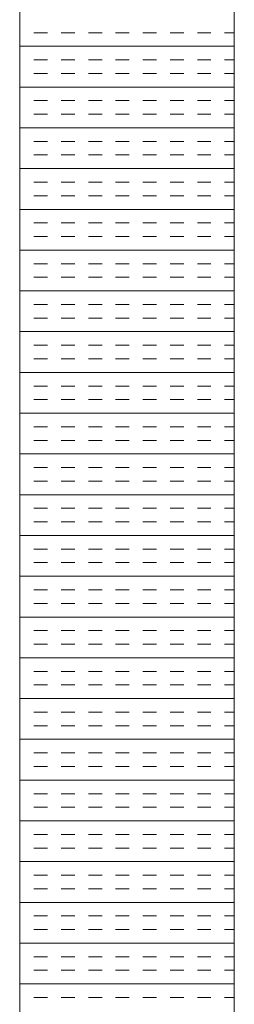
# Model space of a CAD drawing. Extents: x 3940905 to 4145695, y 925352 to 1109797.
# Tile 203 of 256: x 3955575 to 3955625, y 1100478 to 1100708. Entities that reach past the tile are written whole.
import ezdxf

# ---------------------------------------------------------------- set-up
doc = ezdxf.new("R2010")
doc.units = 0
doc.header["$LTSCALE"] = 750
doc.header["$MEASUREMENT"] = 0
doc.layers.add('CKD Equipments', color=252, linetype='CONTINUOUS', lineweight=0)

msp = doc.modelspace()

# ---------------------------------------------------------------- linework, layer by layer
at = {"layer": 'CKD Equipments'}
for p, q in [((3955574.57, 1100948.1), (3955574.57, 1100248.1)), ((3955624.57, 1100898.1), (3955624.57, 1100298.1))]:
    msp.add_line(p, q, dxfattribs=at)
at = {"layer": 'CKD Equipments', "color": 4, "linetype": 'Continuous'}
for p, q in [((3955574.7, 1100705.15), (3955574.57, 1100705.15)), ((3955581.05, 1100705.15), (3955577.88, 1100705.15)), ((3955587.4, 1100705.15), (3955584.23, 1100705.15)), ((3955593.75, 1100705.15), (3955590.58, 1100705.15)), ((3955600.1, 1100705.15), (3955596.93, 1100705.15)), ((3955606.45, 1100705.15), (3955603.28, 1100705.15)), ((3955612.8, 1100705.15), (3955609.63, 1100705.15)), ((3955619.15, 1100705.15), (3955615.98, 1100705.15)), ((3955624.57, 1100705.15), (3955622.33, 1100705.15)), ((3955624.57, 1100701.98), (3955574.57, 1100701.98)), ((3955574.7, 1100698.8), (3955574.57, 1100698.8)), ((3955581.05, 1100698.8), (3955577.88, 1100698.8)), ((3955587.4, 1100698.8), (3955584.23, 1100698.8)), ((3955593.75, 1100698.8), (3955590.58, 1100698.8)), ((3955600.1, 1100698.8), (3955596.93, 1100698.8)), ((3955606.45, 1100698.8), (3955603.28, 1100698.8)), ((3955612.8, 1100698.8), (3955609.63, 1100698.8)), ((3955619.15, 1100698.8), (3955615.98, 1100698.8)), ((3955624.57, 1100698.8), (3955622.33, 1100698.8)), ((3955574.7, 1100695.63), (3955574.57, 1100695.63)), ((3955581.05, 1100695.63), (3955577.88, 1100695.63)), ((3955587.4, 1100695.63), (3955584.23, 1100695.63)), ((3955593.75, 1100695.63), (3955590.58, 1100695.63)), ((3955600.1, 1100695.63), (3955596.93, 1100695.63)), ((3955606.45, 1100695.63), (3955603.28, 1100695.63)), ((3955612.8, 1100695.63), (3955609.63, 1100695.63)), ((3955619.15, 1100695.63), (3955615.98, 1100695.63)), ((3955624.57, 1100695.63), (3955622.33, 1100695.63)), ((3955624.57, 1100692.45), (3955574.57, 1100692.45)), ((3955574.7, 1100689.28), (3955574.57, 1100689.28)), ((3955581.05, 1100689.28), (3955577.88, 1100689.28)), ((3955587.4, 1100689.28), (3955584.23, 1100689.28)), ((3955593.75, 1100689.28), (3955590.58, 1100689.28)), ((3955600.1, 1100689.28), (3955596.93, 1100689.28)), ((3955606.45, 1100689.28), (3955603.28, 1100689.28)), ((3955612.8, 1100689.28), (3955609.63, 1100689.28)), ((3955619.15, 1100689.28), (3955615.98, 1100689.28)), ((3955624.57, 1100689.28), (3955622.33, 1100689.28)), ((3955574.7, 1100686.1), (3955574.57, 1100686.1)), ((3955581.05, 1100686.1), (3955577.88, 1100686.1)), ((3955587.4, 1100686.1), (3955584.23, 1100686.1)), ((3955593.75, 1100686.1), (3955590.58, 1100686.1)), ((3955600.1, 1100686.1), (3955596.93, 1100686.1)), ((3955606.45, 1100686.1), (3955603.28, 1100686.1)), ((3955612.8, 1100686.1), (3955609.63, 1100686.1)), ((3955619.15, 1100686.1), (3955615.98, 1100686.1)), ((3955624.57, 1100686.1), (3955622.33, 1100686.1)), ((3955624.57, 1100682.93), (3955574.57, 1100682.93)), ((3955574.7, 1100679.75), (3955574.57, 1100679.75)), ((3955581.05, 1100679.75), (3955577.88, 1100679.75)), ((3955587.4, 1100679.75), (3955584.23, 1100679.75)), ((3955593.75, 1100679.75), (3955590.58, 1100679.75)), ((3955600.1, 1100679.75), (3955596.93, 1100679.75)), ((3955606.45, 1100679.75), (3955603.28, 1100679.75)), ((3955612.8, 1100679.75), (3955609.63, 1100679.75)), ((3955619.15, 1100679.75), (3955615.98, 1100679.75)), ((3955624.57, 1100679.75), (3955622.33, 1100679.75)), ((3955574.7, 1100676.58), (3955574.57, 1100676.58)), ((3955581.05, 1100676.58), (3955577.88, 1100676.58)), ((3955587.4, 1100676.58), (3955584.23, 1100676.58)), ((3955593.75, 1100676.58), (3955590.58, 1100676.58)), ((3955600.1, 1100676.58), (3955596.93, 1100676.58)), ((3955606.45, 1100676.58), (3955603.28, 1100676.58)), ((3955612.8, 1100676.58), (3955609.63, 1100676.58)), ((3955619.15, 1100676.58), (3955615.98, 1100676.58)), ((3955624.57, 1100676.58), (3955622.33, 1100676.58)), ((3955624.57, 1100673.4), (3955574.57, 1100673.4)), ((3955574.7, 1100670.23), (3955574.57, 1100670.23)), ((3955581.05, 1100670.23), (3955577.88, 1100670.23)), ((3955587.4, 1100670.23), (3955584.23, 1100670.23)), ((3955593.75, 1100670.23), (3955590.58, 1100670.23)), ((3955600.1, 1100670.23), (3955596.93, 1100670.23)), ((3955606.45, 1100670.23), (3955603.28, 1100670.23)), ((3955612.8, 1100670.23), (3955609.63, 1100670.23)), ((3955619.15, 1100670.23), (3955615.98, 1100670.23)), ((3955624.57, 1100670.23), (3955622.33, 1100670.23)), ((3955574.7, 1100667.05), (3955574.57, 1100667.05)), ((3955581.05, 1100667.05), (3955577.88, 1100667.05)), ((3955587.4, 1100667.05), (3955584.23, 1100667.05)), ((3955593.75, 1100667.05), (3955590.58, 1100667.05)), ((3955600.1, 1100667.05), (3955596.93, 1100667.05)), ((3955606.45, 1100667.05), (3955603.28, 1100667.05)), ((3955612.8, 1100667.05), (3955609.63, 1100667.05)), ((3955619.15, 1100667.05), (3955615.98, 1100667.05)), ((3955624.57, 1100667.05), (3955622.33, 1100667.05)), ((3955624.57, 1100663.88), (3955574.57, 1100663.88)), ((3955574.7, 1100660.7), (3955574.57, 1100660.7)), ((3955581.05, 1100660.7), (3955577.88, 1100660.7)), ((3955587.4, 1100660.7), (3955584.23, 1100660.7)), ((3955593.75, 1100660.7), (3955590.58, 1100660.7)), ((3955600.1, 1100660.7), (3955596.93, 1100660.7)), ((3955606.45, 1100660.7), (3955603.28, 1100660.7)), ((3955612.8, 1100660.7), (3955609.63, 1100660.7)), ((3955619.15, 1100660.7), (3955615.98, 1100660.7)), ((3955624.57, 1100660.7), (3955622.33, 1100660.7)), ((3955574.7, 1100657.53), (3955574.57, 1100657.53)), ((3955581.05, 1100657.53), (3955577.88, 1100657.53)), ((3955587.4, 1100657.53), (3955584.23, 1100657.53)), ((3955593.75, 1100657.53), (3955590.58, 1100657.53)), ((3955600.1, 1100657.53), (3955596.93, 1100657.53)), ((3955606.45, 1100657.53), (3955603.28, 1100657.53)), ((3955612.8, 1100657.53), (3955609.63, 1100657.53)), ((3955619.15, 1100657.53), (3955615.98, 1100657.53)), ((3955624.57, 1100657.53), (3955622.33, 1100657.53)), ((3955624.57, 1100654.35), (3955574.57, 1100654.35)), ((3955574.7, 1100651.18), (3955574.57, 1100651.18)), ((3955581.05, 1100651.18), (3955577.88, 1100651.18)), ((3955587.4, 1100651.18), (3955584.23, 1100651.18)), ((3955593.75, 1100651.18), (3955590.58, 1100651.18)), ((3955600.1, 1100651.18), (3955596.93, 1100651.18)), ((3955606.45, 1100651.18), (3955603.28, 1100651.18)), ((3955612.8, 1100651.18), (3955609.63, 1100651.18)), ((3955619.15, 1100651.18), (3955615.98, 1100651.18)), ((3955624.57, 1100651.18), (3955622.33, 1100651.18)), ((3955574.7, 1100648), (3955574.57, 1100648)), ((3955581.05, 1100648), (3955577.88, 1100648)), ((3955587.4, 1100648), (3955584.23, 1100648)), ((3955593.75, 1100648), (3955590.58, 1100648)), ((3955600.1, 1100648), (3955596.93, 1100648)), ((3955606.45, 1100648), (3955603.28, 1100648)), ((3955612.8, 1100648), (3955609.63, 1100648)), ((3955619.15, 1100648), (3955615.98, 1100648)), ((3955624.57, 1100648), (3955622.33, 1100648)), ((3955624.57, 1100644.83), (3955574.57, 1100644.83)), ((3955574.7, 1100641.65), (3955574.57, 1100641.65)), ((3955581.05, 1100641.65), (3955577.88, 1100641.65)), ((3955587.4, 1100641.65), (3955584.23, 1100641.65)), ((3955593.75, 1100641.65), (3955590.58, 1100641.65)), ((3955600.1, 1100641.65), (3955596.93, 1100641.65)), ((3955606.45, 1100641.65), (3955603.28, 1100641.65)), ((3955612.8, 1100641.65), (3955609.63, 1100641.65)), ((3955619.15, 1100641.65), (3955615.98, 1100641.65)), ((3955624.57, 1100641.65), (3955622.33, 1100641.65)), ((3955574.7, 1100638.48), (3955574.57, 1100638.48)), ((3955581.05, 1100638.48), (3955577.88, 1100638.48)), ((3955587.4, 1100638.48), (3955584.23, 1100638.48)), ((3955593.75, 1100638.48), (3955590.58, 1100638.48)), ((3955600.1, 1100638.48), (3955596.93, 1100638.48)), ((3955606.45, 1100638.48), (3955603.28, 1100638.48)), ((3955612.8, 1100638.48), (3955609.63, 1100638.48)), ((3955619.15, 1100638.48), (3955615.98, 1100638.48)), ((3955624.57, 1100638.48), (3955622.33, 1100638.48)), ((3955624.57, 1100635.3), (3955574.57, 1100635.3)), ((3955574.7, 1100632.13), (3955574.57, 1100632.13)), ((3955581.05, 1100632.13), (3955577.88, 1100632.13)), ((3955587.4, 1100632.13), (3955584.23, 1100632.13)), ((3955593.75, 1100632.13), (3955590.58, 1100632.13)), ((3955600.1, 1100632.13), (3955596.93, 1100632.13)), ((3955606.45, 1100632.13), (3955603.28, 1100632.13)), ((3955612.8, 1100632.13), (3955609.63, 1100632.13)), ((3955619.15, 1100632.13), (3955615.98, 1100632.13)), ((3955624.57, 1100632.13), (3955622.33, 1100632.13)), ((3955574.7, 1100628.95), (3955574.57, 1100628.95)), ((3955581.05, 1100628.95), (3955577.88, 1100628.95)), ((3955587.4, 1100628.95), (3955584.23, 1100628.95)), ((3955593.75, 1100628.95), (3955590.58, 1100628.95)), ((3955600.1, 1100628.95), (3955596.93, 1100628.95)), ((3955606.45, 1100628.95), (3955603.28, 1100628.95)), ((3955612.8, 1100628.95), (3955609.63, 1100628.95)), ((3955619.15, 1100628.95), (3955615.98, 1100628.95)), ((3955624.57, 1100628.95), (3955622.33, 1100628.95)), ((3955624.57, 1100625.78), (3955574.57, 1100625.78)), ((3955574.7, 1100622.6), (3955574.57, 1100622.6)), ((3955581.05, 1100622.6), (3955577.88, 1100622.6)), ((3955587.4, 1100622.6), (3955584.23, 1100622.6)), ((3955593.75, 1100622.6), (3955590.58, 1100622.6)), ((3955600.1, 1100622.6), (3955596.93, 1100622.6)), ((3955606.45, 1100622.6), (3955603.28, 1100622.6)), ((3955612.8, 1100622.6), (3955609.63, 1100622.6)), ((3955619.15, 1100622.6), (3955615.98, 1100622.6)), ((3955624.57, 1100622.6), (3955622.33, 1100622.6)), ((3955574.7, 1100619.43), (3955574.57, 1100619.43)), ((3955581.05, 1100619.43), (3955577.88, 1100619.43)), ((3955587.4, 1100619.43), (3955584.23, 1100619.43)), ((3955593.75, 1100619.43), (3955590.58, 1100619.43)), ((3955600.1, 1100619.43), (3955596.93, 1100619.43)), ((3955606.45, 1100619.43), (3955603.28, 1100619.43)), ((3955612.8, 1100619.43), (3955609.63, 1100619.43)), ((3955619.15, 1100619.43), (3955615.98, 1100619.43)), ((3955624.57, 1100619.43), (3955622.33, 1100619.43)), ((3955624.57, 1100616.25), (3955574.57, 1100616.25)), ((3955574.7, 1100613.08), (3955574.57, 1100613.08)), ((3955581.05, 1100613.08), (3955577.88, 1100613.08)), ((3955587.4, 1100613.08), (3955584.23, 1100613.08)), ((3955593.75, 1100613.08), (3955590.58, 1100613.08)), ((3955600.1, 1100613.08), (3955596.93, 1100613.08)), ((3955606.45, 1100613.08), (3955603.28, 1100613.08)), ((3955612.8, 1100613.08), (3955609.63, 1100613.08)), ((3955619.15, 1100613.08), (3955615.98, 1100613.08)), ((3955624.57, 1100613.08), (3955622.33, 1100613.08)), ((3955574.7, 1100609.9), (3955574.57, 1100609.9)), ((3955581.05, 1100609.9), (3955577.88, 1100609.9)), ((3955587.4, 1100609.9), (3955584.23, 1100609.9)), ((3955593.75, 1100609.9), (3955590.58, 1100609.9)), ((3955600.1, 1100609.9), (3955596.93, 1100609.9)), ((3955606.45, 1100609.9), (3955603.28, 1100609.9)), ((3955612.8, 1100609.9), (3955609.63, 1100609.9)), ((3955619.15, 1100609.9), (3955615.98, 1100609.9)), ((3955624.57, 1100609.9), (3955622.33, 1100609.9)), ((3955624.57, 1100606.73), (3955574.57, 1100606.73)), ((3955574.7, 1100603.55), (3955574.57, 1100603.55)), ((3955581.05, 1100603.55), (3955577.88, 1100603.55)), ((3955587.4, 1100603.55), (3955584.23, 1100603.55)), ((3955593.75, 1100603.55), (3955590.58, 1100603.55)), ((3955600.1, 1100603.55), (3955596.93, 1100603.55)), ((3955606.45, 1100603.55), (3955603.28, 1100603.55)), ((3955612.8, 1100603.55), (3955609.63, 1100603.55)), ((3955619.15, 1100603.55), (3955615.98, 1100603.55)), ((3955624.57, 1100603.55), (3955622.33, 1100603.55)), ((3955574.7, 1100600.38), (3955574.57, 1100600.38)), ((3955581.05, 1100600.38), (3955577.88, 1100600.38)), ((3955587.4, 1100600.38), (3955584.23, 1100600.38)), ((3955593.75, 1100600.38), (3955590.58, 1100600.38)), ((3955600.1, 1100600.38), (3955596.93, 1100600.38)), ((3955606.45, 1100600.38), (3955603.28, 1100600.38)), ((3955612.8, 1100600.38), (3955609.63, 1100600.38)), ((3955619.15, 1100600.38), (3955615.98, 1100600.38)), ((3955624.57, 1100600.38), (3955622.33, 1100600.38)), ((3955624.57, 1100597.2), (3955574.57, 1100597.2)), ((3955574.7, 1100594.03), (3955574.57, 1100594.03)), ((3955581.05, 1100594.03), (3955577.88, 1100594.03)), ((3955587.4, 1100594.03), (3955584.23, 1100594.03)), ((3955593.75, 1100594.03), (3955590.58, 1100594.03)), ((3955600.1, 1100594.03), (3955596.93, 1100594.03)), ((3955606.45, 1100594.03), (3955603.28, 1100594.03)), ((3955612.8, 1100594.03), (3955609.63, 1100594.03)), ((3955619.15, 1100594.03), (3955615.98, 1100594.03)), ((3955624.57, 1100594.03), (3955622.33, 1100594.03)), ((3955574.7, 1100590.85), (3955574.57, 1100590.85)), ((3955581.05, 1100590.85), (3955577.88, 1100590.85)), ((3955587.4, 1100590.85), (3955584.23, 1100590.85)), ((3955593.75, 1100590.85), (3955590.58, 1100590.85)), ((3955600.1, 1100590.85), (3955596.93, 1100590.85)), ((3955606.45, 1100590.85), (3955603.28, 1100590.85)), ((3955612.8, 1100590.85), (3955609.63, 1100590.85)), ((3955619.15, 1100590.85), (3955615.98, 1100590.85)), ((3955624.57, 1100590.85), (3955622.33, 1100590.85)), ((3955624.57, 1100587.68), (3955574.57, 1100587.68)), ((3955574.7, 1100584.5), (3955574.57, 1100584.5)), ((3955581.05, 1100584.5), (3955577.88, 1100584.5)), ((3955587.4, 1100584.5), (3955584.23, 1100584.5)), ((3955593.75, 1100584.5), (3955590.58, 1100584.5)), ((3955600.1, 1100584.5), (3955596.93, 1100584.5)), ((3955606.45, 1100584.5), (3955603.28, 1100584.5)), ((3955612.8, 1100584.5), (3955609.63, 1100584.5)), ((3955619.15, 1100584.5), (3955615.98, 1100584.5)), ((3955624.57, 1100584.5), (3955622.33, 1100584.5)), ((3955574.7, 1100581.33), (3955574.57, 1100581.33)), ((3955581.05, 1100581.33), (3955577.88, 1100581.33)), ((3955587.4, 1100581.33), (3955584.23, 1100581.33)), ((3955593.75, 1100581.33), (3955590.58, 1100581.33)), ((3955600.1, 1100581.33), (3955596.93, 1100581.33)), ((3955606.45, 1100581.33), (3955603.28, 1100581.33)), ((3955612.8, 1100581.33), (3955609.63, 1100581.33)), ((3955619.15, 1100581.33), (3955615.98, 1100581.33)), ((3955624.57, 1100581.33), (3955622.33, 1100581.33)), ((3955624.57, 1100578.15), (3955574.57, 1100578.15)), ((3955574.7, 1100574.98), (3955574.57, 1100574.98)), ((3955581.05, 1100574.98), (3955577.88, 1100574.98)), ((3955587.4, 1100574.98), (3955584.23, 1100574.98)), ((3955593.75, 1100574.98), (3955590.58, 1100574.98)), ((3955600.1, 1100574.98), (3955596.93, 1100574.98)), ((3955606.45, 1100574.98), (3955603.28, 1100574.98)), ((3955612.8, 1100574.98), (3955609.63, 1100574.98)), ((3955619.15, 1100574.98), (3955615.98, 1100574.98)), ((3955624.57, 1100574.98), (3955622.33, 1100574.98)), ((3955574.7, 1100571.8), (3955574.57, 1100571.8)), ((3955581.05, 1100571.8), (3955577.88, 1100571.8)), ((3955587.4, 1100571.8), (3955584.23, 1100571.8)), ((3955593.75, 1100571.8), (3955590.58, 1100571.8)), ((3955600.1, 1100571.8), (3955596.93, 1100571.8)), ((3955606.45, 1100571.8), (3955603.28, 1100571.8)), ((3955612.8, 1100571.8), (3955609.63, 1100571.8)), ((3955619.15, 1100571.8), (3955615.98, 1100571.8)), ((3955624.57, 1100571.8), (3955622.33, 1100571.8)), ((3955624.57, 1100568.63), (3955574.57, 1100568.63)), ((3955574.7, 1100565.45), (3955574.57, 1100565.45)), ((3955581.05, 1100565.45), (3955577.88, 1100565.45)), ((3955587.4, 1100565.45), (3955584.23, 1100565.45)), ((3955593.75, 1100565.45), (3955590.58, 1100565.45)), ((3955600.1, 1100565.45), (3955596.93, 1100565.45)), ((3955606.45, 1100565.45), (3955603.28, 1100565.45)), ((3955612.8, 1100565.45), (3955609.63, 1100565.45)), ((3955619.15, 1100565.45), (3955615.98, 1100565.45)), ((3955624.57, 1100565.45), (3955622.33, 1100565.45)), ((3955574.7, 1100562.28), (3955574.57, 1100562.28)), ((3955581.05, 1100562.28), (3955577.88, 1100562.28)), ((3955587.4, 1100562.28), (3955584.23, 1100562.28)), ((3955593.75, 1100562.28), (3955590.58, 1100562.28)), ((3955600.1, 1100562.28), (3955596.93, 1100562.28)), ((3955606.45, 1100562.28), (3955603.28, 1100562.28)), ((3955612.8, 1100562.28), (3955609.63, 1100562.28)), ((3955619.15, 1100562.28), (3955615.98, 1100562.28)), ((3955624.57, 1100562.28), (3955622.33, 1100562.28)), ((3955624.57, 1100559.1), (3955574.57, 1100559.1)), ((3955574.7, 1100555.93), (3955574.57, 1100555.93)), ((3955581.05, 1100555.93), (3955577.88, 1100555.93)), ((3955587.4, 1100555.93), (3955584.23, 1100555.93)), ((3955593.75, 1100555.93), (3955590.58, 1100555.93)), ((3955600.1, 1100555.93), (3955596.93, 1100555.93)), ((3955606.45, 1100555.93), (3955603.28, 1100555.93)), ((3955612.8, 1100555.93), (3955609.63, 1100555.93)), ((3955619.15, 1100555.93), (3955615.98, 1100555.93)), ((3955624.57, 1100555.93), (3955622.33, 1100555.93)), ((3955574.7, 1100552.75), (3955574.57, 1100552.75)), ((3955581.05, 1100552.75), (3955577.88, 1100552.75)), ((3955587.4, 1100552.75), (3955584.23, 1100552.75)), ((3955593.75, 1100552.75), (3955590.58, 1100552.75)), ((3955600.1, 1100552.75), (3955596.93, 1100552.75)), ((3955606.45, 1100552.75), (3955603.28, 1100552.75)), ((3955612.8, 1100552.75), (3955609.63, 1100552.75)), ((3955619.15, 1100552.75), (3955615.98, 1100552.75)), ((3955624.57, 1100552.75), (3955622.33, 1100552.75)), ((3955624.57, 1100549.58), (3955574.57, 1100549.58)), ((3955574.7, 1100546.4), (3955574.57, 1100546.4)), ((3955581.05, 1100546.4), (3955577.88, 1100546.4)), ((3955587.4, 1100546.4), (3955584.23, 1100546.4)), ((3955593.75, 1100546.4), (3955590.58, 1100546.4)), ((3955600.1, 1100546.4), (3955596.93, 1100546.4)), ((3955606.45, 1100546.4), (3955603.28, 1100546.4)), ((3955612.8, 1100546.4), (3955609.63, 1100546.4)), ((3955619.15, 1100546.4), (3955615.98, 1100546.4)), ((3955624.57, 1100546.4), (3955622.33, 1100546.4)), ((3955574.7, 1100543.23), (3955574.57, 1100543.23)), ((3955581.05, 1100543.23), (3955577.88, 1100543.23)), ((3955587.4, 1100543.23), (3955584.23, 1100543.23)), ((3955593.75, 1100543.23), (3955590.58, 1100543.23)), ((3955600.1, 1100543.23), (3955596.93, 1100543.23)), ((3955606.45, 1100543.23), (3955603.28, 1100543.23)), ((3955612.8, 1100543.23), (3955609.63, 1100543.23)), ((3955619.15, 1100543.23), (3955615.98, 1100543.23)), ((3955624.57, 1100543.23), (3955622.33, 1100543.23)), ((3955624.57, 1100540.05), (3955574.57, 1100540.05)), ((3955574.7, 1100536.88), (3955574.57, 1100536.88)), ((3955581.05, 1100536.88), (3955577.88, 1100536.88)), ((3955587.4, 1100536.88), (3955584.23, 1100536.88)), ((3955593.75, 1100536.88), (3955590.58, 1100536.88)), ((3955600.1, 1100536.88), (3955596.93, 1100536.88)), ((3955606.45, 1100536.88), (3955603.28, 1100536.88)), ((3955612.8, 1100536.88), (3955609.63, 1100536.88)), ((3955619.15, 1100536.88), (3955615.98, 1100536.88)), ((3955624.57, 1100536.88), (3955622.33, 1100536.88)), ((3955574.7, 1100533.7), (3955574.57, 1100533.7)), ((3955581.05, 1100533.7), (3955577.88, 1100533.7)), ((3955587.4, 1100533.7), (3955584.23, 1100533.7)), ((3955593.75, 1100533.7), (3955590.58, 1100533.7)), ((3955600.1, 1100533.7), (3955596.93, 1100533.7)), ((3955606.45, 1100533.7), (3955603.28, 1100533.7)), ((3955612.8, 1100533.7), (3955609.63, 1100533.7)), ((3955619.15, 1100533.7), (3955615.98, 1100533.7)), ((3955624.57, 1100533.7), (3955622.33, 1100533.7)), ((3955624.57, 1100530.53), (3955574.57, 1100530.53)), ((3955574.7, 1100527.35), (3955574.57, 1100527.35)), ((3955581.05, 1100527.35), (3955577.88, 1100527.35)), ((3955587.4, 1100527.35), (3955584.23, 1100527.35)), ((3955593.75, 1100527.35), (3955590.58, 1100527.35)), ((3955600.1, 1100527.35), (3955596.93, 1100527.35)), ((3955606.45, 1100527.35), (3955603.28, 1100527.35)), ((3955612.8, 1100527.35), (3955609.63, 1100527.35)), ((3955619.15, 1100527.35), (3955615.98, 1100527.35)), ((3955624.57, 1100527.35), (3955622.33, 1100527.35)), ((3955574.7, 1100524.18), (3955574.57, 1100524.18)), ((3955581.05, 1100524.18), (3955577.88, 1100524.18)), ((3955587.4, 1100524.18), (3955584.23, 1100524.18)), ((3955593.75, 1100524.18), (3955590.58, 1100524.18)), ((3955600.1, 1100524.18), (3955596.93, 1100524.18)), ((3955606.45, 1100524.18), (3955603.28, 1100524.18)), ((3955612.8, 1100524.18), (3955609.63, 1100524.18)), ((3955619.15, 1100524.18), (3955615.98, 1100524.18)), ((3955624.57, 1100524.18), (3955622.33, 1100524.18)), ((3955624.57, 1100521), (3955574.57, 1100521)), ((3955574.7, 1100517.83), (3955574.57, 1100517.83)), ((3955581.05, 1100517.83), (3955577.88, 1100517.83)), ((3955587.4, 1100517.83), (3955584.23, 1100517.83)), ((3955593.75, 1100517.83), (3955590.58, 1100517.83)), ((3955600.1, 1100517.83), (3955596.93, 1100517.83)), ((3955606.45, 1100517.83), (3955603.28, 1100517.83)), ((3955612.8, 1100517.83), (3955609.63, 1100517.83)), ((3955619.15, 1100517.83), (3955615.98, 1100517.83)), ((3955624.57, 1100517.83), (3955622.33, 1100517.83)), ((3955574.7, 1100514.65), (3955574.57, 1100514.65)), ((3955581.05, 1100514.65), (3955577.88, 1100514.65)), ((3955587.4, 1100514.65), (3955584.23, 1100514.65)), ((3955593.75, 1100514.65), (3955590.58, 1100514.65)), ((3955600.1, 1100514.65), (3955596.93, 1100514.65)), ((3955606.45, 1100514.65), (3955603.28, 1100514.65)), ((3955612.8, 1100514.65), (3955609.63, 1100514.65)), ((3955619.15, 1100514.65), (3955615.98, 1100514.65)), ((3955624.57, 1100514.65), (3955622.33, 1100514.65)), ((3955624.57, 1100511.48), (3955574.57, 1100511.48)), ((3955574.7, 1100508.3), (3955574.57, 1100508.3)), ((3955581.05, 1100508.3), (3955577.88, 1100508.3)), ((3955587.4, 1100508.3), (3955584.23, 1100508.3)), ((3955593.75, 1100508.3), (3955590.58, 1100508.3)), ((3955600.1, 1100508.3), (3955596.93, 1100508.3)), ((3955606.45, 1100508.3), (3955603.28, 1100508.3)), ((3955612.8, 1100508.3), (3955609.63, 1100508.3)), ((3955619.15, 1100508.3), (3955615.98, 1100508.3)), ((3955624.57, 1100508.3), (3955622.33, 1100508.3)), ((3955574.7, 1100505.13), (3955574.57, 1100505.13)), ((3955581.05, 1100505.13), (3955577.88, 1100505.13)), ((3955587.4, 1100505.13), (3955584.23, 1100505.13)), ((3955593.75, 1100505.13), (3955590.58, 1100505.13)), ((3955600.1, 1100505.13), (3955596.93, 1100505.13)), ((3955606.45, 1100505.13), (3955603.28, 1100505.13)), ((3955612.8, 1100505.13), (3955609.63, 1100505.13)), ((3955619.15, 1100505.13), (3955615.98, 1100505.13)), ((3955624.57, 1100505.13), (3955622.33, 1100505.13)), ((3955624.57, 1100501.95), (3955574.57, 1100501.95)), ((3955574.7, 1100498.78), (3955574.57, 1100498.78)), ((3955581.05, 1100498.78), (3955577.88, 1100498.78)), ((3955587.4, 1100498.78), (3955584.23, 1100498.78)), ((3955593.75, 1100498.78), (3955590.58, 1100498.78)), ((3955600.1, 1100498.78), (3955596.93, 1100498.78)), ((3955606.45, 1100498.78), (3955603.28, 1100498.78)), ((3955612.8, 1100498.78), (3955609.63, 1100498.78)), ((3955619.15, 1100498.78), (3955615.98, 1100498.78)), ((3955624.57, 1100498.78), (3955622.33, 1100498.78)), ((3955574.7, 1100495.6), (3955574.57, 1100495.6)), ((3955581.05, 1100495.6), (3955577.88, 1100495.6)), ((3955587.4, 1100495.6), (3955584.23, 1100495.6)), ((3955593.75, 1100495.6), (3955590.58, 1100495.6)), ((3955600.1, 1100495.6), (3955596.93, 1100495.6)), ((3955606.45, 1100495.6), (3955603.28, 1100495.6)), ((3955612.8, 1100495.6), (3955609.63, 1100495.6)), ((3955619.15, 1100495.6), (3955615.98, 1100495.6)), ((3955624.57, 1100495.6), (3955622.33, 1100495.6)), ((3955624.57, 1100492.43), (3955574.57, 1100492.43)), ((3955574.7, 1100489.25), (3955574.57, 1100489.25)), ((3955581.05, 1100489.25), (3955577.88, 1100489.25)), ((3955587.4, 1100489.25), (3955584.23, 1100489.25)), ((3955593.75, 1100489.25), (3955590.58, 1100489.25)), ((3955600.1, 1100489.25), (3955596.93, 1100489.25)), ((3955606.45, 1100489.25), (3955603.28, 1100489.25)), ((3955612.8, 1100489.25), (3955609.63, 1100489.25)), ((3955619.15, 1100489.25), (3955615.98, 1100489.25)), ((3955624.57, 1100489.25), (3955622.33, 1100489.25)), ((3955574.7, 1100486.08), (3955574.57, 1100486.08)), ((3955581.05, 1100486.08), (3955577.88, 1100486.08)), ((3955587.4, 1100486.08), (3955584.23, 1100486.08)), ((3955593.75, 1100486.08), (3955590.58, 1100486.08)), ((3955600.1, 1100486.08), (3955596.93, 1100486.08)), ((3955606.45, 1100486.08), (3955603.28, 1100486.08)), ((3955612.8, 1100486.08), (3955609.63, 1100486.08)), ((3955619.15, 1100486.08), (3955615.98, 1100486.08)), ((3955624.57, 1100486.08), (3955622.33, 1100486.08)), ((3955624.57, 1100482.9), (3955574.57, 1100482.9)), ((3955574.7, 1100479.73), (3955574.57, 1100479.73)), ((3955581.05, 1100479.73), (3955577.88, 1100479.73)), ((3955587.4, 1100479.73), (3955584.23, 1100479.73)), ((3955593.75, 1100479.73), (3955590.58, 1100479.73)), ((3955600.1, 1100479.73), (3955596.93, 1100479.73)), ((3955606.45, 1100479.73), (3955603.28, 1100479.73)), ((3955612.8, 1100479.73), (3955609.63, 1100479.73)), ((3955619.15, 1100479.73), (3955615.98, 1100479.73)), ((3955624.57, 1100479.73), (3955622.33, 1100479.73))]:
    msp.add_line(p, q, dxfattribs=at)

doc.saveas('drawing.dxf')
